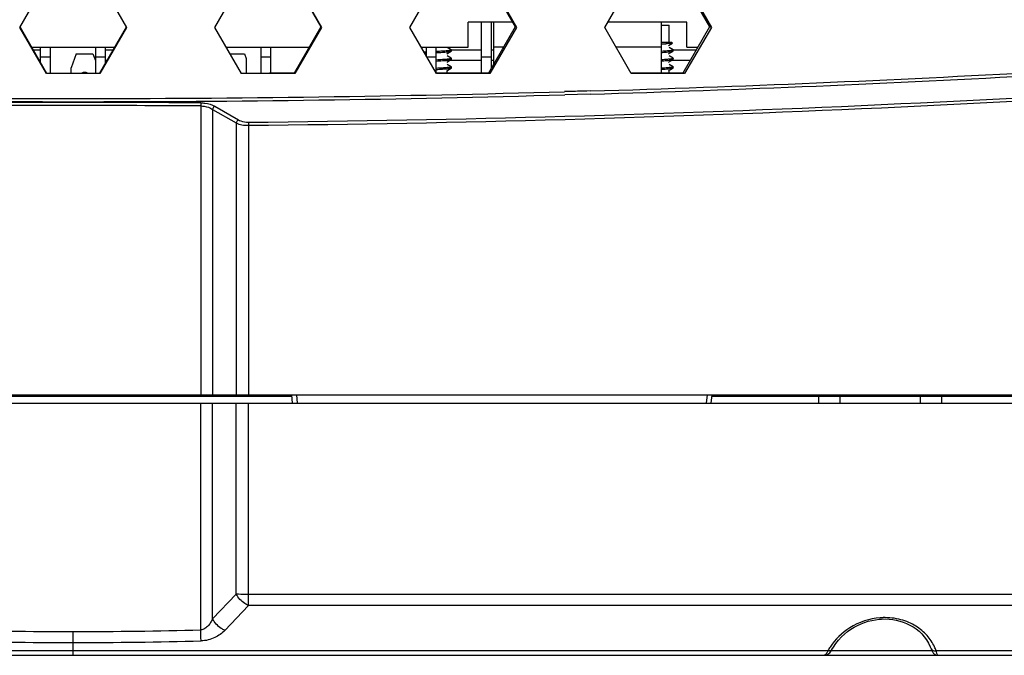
# Model space of a CAD drawing. Header units: millimetres. Extents: x 0 to 420, y 0 to 297.
# Tile 35 of 82: x 122 to 140, y 188 to 200. Entities that reach past the tile are written whole.
import ezdxf

# ---------------------------------------------------------------- set-up
doc = ezdxf.new("R2010")
doc.units = ezdxf.units.MM
doc.header["$LTSCALE"] = 23.1
doc.layers.get('0').update_dxf_attribs({"linetype": 'CONTINUOUS'})

msp = doc.modelspace()

# ---------------------------------------------------------------- linework, layer by layer
at = {"color": 7, "linetype": 'Continuous'}
for p, q in [((122.2665, 199.4316), (122.7428, 200.256)), ((123.6954, 200.256), (124.1718, 199.4316)), ((125.7464, 199.4316), (126.2236, 200.256)), ((127.1704, 200.2528), (127.6397, 199.4396)), ((127.176, 200.256), (127.6513, 199.4316)), ((129.2267, 199.4316), (129.7045, 200.256)), ((130.6415, 200.2474), (131.1074, 199.4396)), ((130.6564, 200.256), (131.1304, 199.4316)), ((132.7073, 199.4316), (133.1857, 200.256)), ((134.1126, 200.2421), (134.5751, 199.4395)), ((134.1366, 200.256), (134.6092, 199.4316)), ((130.2691, 199.0767), (130.2691, 199.5267)), ((131.0572, 199.5267), (130.2691, 199.5267)), ((130.5031, 199.5267), (130.5031, 198.6145)), ((130.6831, 198.7039), (130.6831, 199.5267)), ((130.7191, 199.5267), (130.7191, 198.7663)), ((134.1691, 199.5267), (132.7625, 199.5267)), ((133.7191, 198.6144), (133.7191, 199.5267)), ((134.1691, 199.0767), (134.1691, 199.5267)), ((122.7428, 198.6072), (122.2665, 199.4316)), ((122.2706, 199.434), (122.7428, 198.6167)), ((123.6954, 198.6167), (124.1676, 199.434)), ((124.1718, 199.4316), (123.6954, 198.6072)), ((126.2217, 198.6072), (125.7464, 199.4316)), ((127.6397, 199.4396), (127.1635, 198.6145)), ((127.6513, 199.4316), (127.1741, 198.6072)), ((127.6513, 199.4316), (127.6397, 199.4396)), ((129.7007, 198.6072), (129.2267, 199.4316)), ((131.1074, 199.4396), (130.6315, 198.6145)), ((131.1304, 199.4316), (130.6526, 198.6072)), ((131.1304, 199.4316), (131.1074, 199.4396)), ((133.18, 198.6072), (132.7073, 199.4316)), ((133.7191, 199.4703), (133.8541, 199.4703)), ((134.5751, 199.4395), (134.0997, 198.6144)), ((134.6092, 199.4316), (134.1309, 198.6072)), ((134.6092, 199.4316), (134.5751, 199.4395)), ((133.7191, 199.1703), (133.8991, 199.1703)), ((133.7191, 199.1403), (133.7944, 199.1403)), ((133.8454, 199.1093), (133.9167, 199.1507)), ((133.9172, 199.1522), (133.8991, 199.1703)), ((122.477, 199.0767), (123.9612, 199.0767)), ((122.6311, 199.0284), (122.505, 199.0284)), ((122.6311, 199.0767), (122.6311, 198.81)), ((122.8111, 198.6167), (122.8111, 199.0767)), ((123.2716, 198.9588), (123.1816, 198.7116)), ((123.2716, 198.9588), (123.5716, 198.9588)), ((123.5716, 198.9588), (123.6151, 198.8394)), ((123.6151, 199.0767), (123.6151, 198.6167)), ((123.7951, 198.7892), (123.7951, 199.0767)), ((123.9333, 199.0284), (123.7951, 199.0284)), ((125.951, 199.0767), (127.4303, 199.0767)), ((126.0189, 198.9588), (126.2746, 198.9588)), ((126.2746, 198.9588), (126.3046, 198.8764)), ((126.5671, 199.0767), (126.5671, 198.6149)), ((126.7471, 198.6145), (126.7471, 199.0767)), ((129.4307, 199.0767), (130.2691, 199.0767)), ((129.5191, 198.9903), (129.4815, 198.9884)), ((129.492, 198.9702), (129.5191, 198.9715)), ((129.5191, 199.0767), (129.5191, 198.923)), ((129.6991, 198.6145), (129.6991, 199.0767)), ((129.8855, 198.9593), (129.9671, 199.0067)), ((129.9671, 199.0302), (129.8941, 199.0725)), ((130.5031, 199.0284), (129.9691, 199.0284)), ((129.9691, 199.0091), (129.9691, 199.0278)), ((130.7191, 199.0284), (130.6831, 199.0284)), ((130.8982, 199.0767), (130.7191, 199.0767)), ((133.7191, 199.0767), (132.9108, 199.0767)), ((133.8454, 198.9593), (133.9271, 199.0067)), ((133.9271, 199.0302), (133.8541, 199.0725)), ((134.3383, 199.0284), (133.9291, 199.0284)), ((133.9291, 199.0091), (133.9291, 199.0278)), ((134.1691, 199.0767), (134.3661, 199.0767)), ((122.6091, 198.8481), (122.6311, 198.8481)), ((122.6311, 198.9084), (122.8111, 198.9084)), ((123.6151, 198.9084), (123.7951, 198.9084)), ((123.7951, 198.8481), (123.8291, 198.8481)), ((126.3046, 198.8762), (126.3046, 198.6167)), ((126.5671, 198.9084), (126.7471, 198.9084)), ((129.5275, 198.9084), (129.6991, 198.9084)), ((129.8855, 198.8093), (129.9671, 198.8567)), ((129.9671, 198.8802), (129.8941, 198.9225)), ((129.9523, 198.8481), (130.5031, 198.8481)), ((129.9691, 198.8591), (129.9691, 198.8778)), ((130.5031, 198.9084), (130.6831, 198.9084)), ((130.6831, 198.8481), (130.7191, 198.8481)), ((133.8454, 198.8093), (133.9271, 198.8567)), ((133.9271, 198.8802), (133.8541, 198.9225)), ((133.9123, 198.8481), (134.2344, 198.8481)), ((133.9291, 198.8591), (133.9291, 198.8778)), ((122.7428, 198.6072), (122.7428, 198.6167)), ((122.7428, 198.6167), (123.6954, 198.6167)), ((123.6954, 198.6072), (122.7428, 198.6072)), ((123.1816, 198.6167), (123.1816, 198.7114)), ((123.6954, 198.6072), (123.6954, 198.6167)), ((126.2162, 198.6167), (126.2412, 198.6167)), ((127.1741, 198.6072), (126.2217, 198.6072)), ((126.2412, 198.6167), (126.341, 198.6167)), ((127.1635, 198.6145), (126.7233, 198.6145)), ((127.1741, 198.6072), (127.1635, 198.6145)), ((130.6315, 198.6145), (129.7007, 198.6145)), ((130.6526, 198.6072), (129.7007, 198.6072)), ((129.8855, 198.6593), (129.9671, 198.7067)), ((129.9671, 198.7302), (129.8941, 198.7725)), ((129.908, 198.6145), (129.8941, 198.6225)), ((129.9691, 198.7091), (129.9691, 198.7278)), ((130.6526, 198.6072), (130.6315, 198.6145)), ((134.0997, 198.6144), (133.18, 198.6144)), ((134.1309, 198.6072), (133.18, 198.6072)), ((133.8454, 198.6593), (133.9271, 198.7067)), ((133.9271, 198.7302), (133.8541, 198.7725)), ((133.8682, 198.6144), (133.8541, 198.6225)), ((133.9291, 198.7091), (133.9291, 198.7278)), ((134.1309, 198.6072), (134.0997, 198.6144)), ((132.4516, 198.2996), (131.987, 198.287)), ((132.3838, 198.2958), (131.9873, 198.2845)), ((132.4518, 198.2978), (132.3838, 198.2958)), ((132.4483, 198.242), (131.9909, 198.2289)), ((125.4945, 198.0296), (125.4945, 192.8784)), ((125.7059, 197.9696), (125.7059, 192.8784)), ((125.7059, 197.9696), (126.1286, 197.7263)), ((125.7489, 198.0242), (126.1717, 197.7809)), ((126.1286, 197.7263), (126.1286, 192.8784)), ((126.3492, 197.6845), (126.3492, 192.8784)), ((91.5638, 192.8784), (154.8744, 192.8784)), ((127.1217, 192.8484), (119.3165, 192.8484)), ((127.1322, 192.7284), (127.1191, 192.8784)), ((127.2241, 192.7284), (127.211, 192.8784)), ((134.5317, 192.8784), (134.5185, 192.7284)), ((134.6157, 192.8784), (134.6026, 192.7284)), ((153.6091, 192.8484), (134.6131, 192.8484)), ((136.5214, 192.8484), (136.5214, 192.7284)), ((136.8999, 192.8484), (136.8999, 192.7284)), ((137.1691, 192.8784), (137.1691, 192.8484)), ((138.0691, 192.8784), (138.0691, 192.8484)), ((138.3384, 192.8484), (138.3384, 192.7284)), ((138.7169, 192.8484), (138.7169, 192.7284)), ((91.5863, 192.7284), (154.852, 192.7284)), ((125.4945, 188.6818), (125.4945, 192.7284)), ((125.7059, 188.8774), (125.7059, 192.7284)), ((126.1286, 189.3202), (126.1286, 192.7284)), ((126.3492, 189.3131), (126.3492, 192.7284)), ((126.1286, 189.3202), (125.7059, 188.8774)), ((149.8327, 189.3137), (126.3492, 189.3131)), ((126.3475, 189.1163), (125.9243, 188.6736)), ((149.8183, 189.1168), (126.3475, 189.1163)), ((143.0165, 189.1165), (136.3829, 189.1164)), ((123.2191, 188.2284), (123.2191, 188.6522)), ((92.9875, 188.2284), (153.4508, 188.2284)), ((136.6882, 188.3081), (109.7501, 188.3081)), ((136.7532, 188.3153), (138.5438, 188.3153)), ((136.7625, 188.3311), (136.7624, 188.3311)), ((149.3737, 188.3082), (138.6223, 188.3081)), ((138.6357, 188.2296), (138.6509, 188.2284))]:
    msp.add_line(p, q, dxfattribs=at)
at = {"color": 3, "linetype": 'Continuous'}
for p, q in [((133.8541, 199.1703), (133.8541, 199.4703)), ((129.8941, 198.9593), (129.8941, 198.9643)), ((133.8541, 199.1093), (133.8541, 199.1143)), ((133.8541, 198.9593), (133.8541, 198.9643)), ((129.8941, 198.8093), (129.8941, 198.8143)), ((133.8541, 198.8093), (133.8541, 198.8143)), ((129.8941, 198.6145), (129.8941, 198.6643)), ((133.8541, 198.6144), (133.8541, 198.6643))]:
    msp.add_line(p, q, dxfattribs=at)
at = {"color": 7, "linetype": 'Continuous'}
for points in [[(131.5594, 189.3131), (129.0016, 189.3129), (126.3492, 189.3131)], [(149.8327, 189.3137), (147.4812, 189.3135), (145.2031, 189.3135), (143.0272, 189.3135), (140.8702, 189.3133), (138.6612, 189.3133), (136.3901, 189.3132), (131.5594, 189.3131)], [(136.3829, 189.1164), (128.9985, 189.1163), (126.3475, 189.1163)], [(136.7624, 188.3311), (136.7869, 188.3732), (136.8308, 188.4387), (136.879, 188.4995), (136.9307, 188.5555), (136.9851, 188.6065), (137.0417, 188.6525), (137.0996, 188.6936), (137.1587, 188.7301), (137.2189, 188.7622), (137.2802, 188.7902), (137.3425, 188.8143), (137.4059, 188.8345), (137.4706, 188.8509), (137.5367, 188.8634), (137.6046, 188.8719), (137.6257, 188.8737)], [(137.6257, 188.8737), (137.6488, 188.8752), (137.7157, 188.8765), (137.7814, 188.8736), (137.8463, 188.8666), (137.9101, 188.8555), (137.9728, 188.8402), (138.0342, 188.8208), (138.0943, 188.7971), (138.1527, 188.7689), (138.2094, 188.7363), (138.2641, 188.699), (138.3161, 188.6569), (138.3651, 188.6101), (138.4103, 188.5588), (138.4511, 188.5032), (138.4871, 188.4435), (138.5177, 188.3802), (138.5324, 188.3432)], [(136.6265, 188.2284), (136.6318, 188.2286), (136.6521, 188.2315), (136.6717, 188.238), (136.6901, 188.2477), (136.707, 188.26), (136.7227, 188.275), (136.7376, 188.2926), (136.7521, 188.3133), (136.7625, 188.3311)], [(138.5324, 188.3432), (138.5334, 188.3407), (138.5388, 188.3267), (138.5444, 188.314), (138.5499, 188.3025), (138.5557, 188.2919), (138.5617, 188.2819), (138.5684, 188.2725), (138.576, 188.2632), (138.5849, 188.2543), (138.5955, 188.246), (138.6077, 188.2387), (138.6211, 188.2332), (138.6357, 188.2296)]]:
    msp.add_lwpolyline(points, dxfattribs=at)
for centre, radius, start, end in [((123.3764, 508.3829), 310.2736, 271.675475, 274.657384), ((123.3764, 508.2749), 310.1099, 271.677006, 274.658237), ((133.1914, 207.2028), 8.085, 273.74371, 274.27697), ((123.2567, 511.4328), 313.7078, 270.564625, 274.690583), ((123.2567, 511.5406), 313.8713, 270.564523, 274.689733), ((123.2191, 512.3894), 314.2272, 268.401028, 271.598979), ((123.2191, 512.4982), 314.3917, 268.4012, 271.598805), ((123.2191, -119.0471), 317.1405, 89.588788, 90.411212), ((123.2191, -118.861), 316.8988, 89.588613, 90.411387), ((137.7087, 187.7466), 1.1538, 91.73748, 94.20196), ((123.2195, 276.4293), 87.7771, 268.514406, 269.999774), ((123.2188, 276.4293), 87.7771, 270.000223, 271.485594), ((123.2195, 276.7987), 88.3428, 268.5197, 269.999776), ((123.2188, 276.7987), 88.3428, 270.000221, 271.4803), ((137.6106, 187.8041), 1.0511, 147.08632, 151.34627), ((137.8258, 188.0156), 0.8485, 20.16757, 25.46541)]:
    msp.add_arc(centre, radius, start, end, dxfattribs=at)
msp.add_ellipse((126.7129, 198.622), major_axis=(0.54, -0.0001), ratio=0.0138003, start_param=-2.3303554, end_param=-1.5515085, dxfattribs=at)
for points, knots in [([(133.9167, 199.1507), (133.9154, 199.1499), (133.9115, 199.149), (133.9041, 199.1477), (133.8932, 199.1464), (133.8792, 199.1452), (133.862, 199.144), (133.8334, 199.1423), (133.8106, 199.1411), (133.7944, 199.1403)], [0, 0, 0, 0, 0.0351519, 0.0970213, 0.1857557, 0.3008078, 0.441157, 0.6054929, 1, 1, 1, 1]), ([(133.9172, 199.1522), (133.9174, 199.152), (133.9177, 199.1512), (133.917, 199.1508), (133.9167, 199.1507)], [0, 0, 0, 0, 0.4225345, 1, 1, 1, 1]), ([(129.6991, 198.9813), (129.736, 198.9835), (129.8011, 198.9877), (129.8661, 198.9927), (129.8943, 198.9952)], [0, 0, 0, 0, 0.5668776, 1, 1, 1, 1]), ([(129.8942, 199.0139), (129.866, 199.0114), (129.8011, 199.0064), (129.736, 199.0022), (129.6992, 199)], [0, 0, 0, 0, 0.4331992, 1, 1, 1, 1]), ([(129.9691, 199.0278), (129.9691, 199.027), (129.9673, 199.0253), (129.9634, 199.0238), (129.9571, 199.0219), (129.9443, 199.0194), (129.923, 199.0166), (129.9046, 199.0149), (129.8942, 199.0139)], [0, 0, 0, 0, 0.0293966, 0.0841117, 0.1682548, 0.282003, 0.5911822, 1, 1, 1, 1]), ([(129.8943, 198.9952), (129.9032, 198.996), (129.9194, 198.9975), (129.9408, 199.0002), (129.9549, 199.0026), (129.963, 199.0049), (129.966, 199.006), (129.9671, 199.0067)], [0, 0, 0, 0, 0.3658222, 0.6584348, 0.872614, 0.9472267, 1, 1, 1, 1]), ([(129.9671, 199.0302), (129.9674, 199.03), (129.9683, 199.0294), (129.9691, 199.0285), (129.9691, 199.0278)], [0, 0, 0, 0, 0.3352054, 1, 1, 1, 1]), ([(129.9671, 199.0067), (129.9674, 199.0069), (129.9683, 199.0074), (129.9691, 199.0083), (129.9691, 199.0091)], [0, 0, 0, 0, 0.3352053, 1, 1, 1, 1]), ([(133.8542, 199.0139), (133.845, 199.0131), (133.8, 199.0093), (133.755, 199.0061), (133.7192, 199.0038)], [0, 0, 0, 0, 0.2044199, 1, 1, 1, 1]), ([(133.7193, 198.985), (133.7324, 198.9859), (133.7774, 198.9889), (133.8224, 198.9923), (133.8543, 198.9952)], [0, 0, 0, 0, 0.2920548, 1, 1, 1, 1]), ([(133.9291, 199.0278), (133.9291, 199.027), (133.9273, 199.0253), (133.9234, 199.0238), (133.9171, 199.0219), (133.9043, 199.0194), (133.883, 199.0166), (133.8646, 199.0149), (133.8542, 199.0139)], [0, 0, 0, 0, 0.0293971, 0.0841123, 0.1682553, 0.2820032, 0.5911826, 1, 1, 1, 1]), ([(133.8543, 198.9952), (133.8632, 198.996), (133.8794, 198.9975), (133.9007, 199.0002), (133.9149, 199.0026), (133.923, 199.0049), (133.926, 199.006), (133.9271, 199.0067)], [0, 0, 0, 0, 0.3658207, 0.6584332, 0.8726126, 0.9472258, 1, 1, 1, 1]), ([(133.9271, 199.0302), (133.9274, 199.03), (133.9283, 199.0294), (133.9291, 199.0285), (133.9291, 199.0278)], [0, 0, 0, 0, 0.3352054, 1, 1, 1, 1]), ([(133.9271, 199.0067), (133.9274, 199.0069), (133.9283, 199.0074), (133.9291, 199.0083), (133.9291, 199.0091)], [0, 0, 0, 0, 0.3352053, 1, 1, 1, 1]), ([(129.6991, 198.8313), (129.736, 198.8335), (129.8011, 198.8377), (129.8661, 198.8427), (129.8943, 198.8452)], [0, 0, 0, 0, 0.5668776, 1, 1, 1, 1]), ([(129.8942, 198.8639), (129.866, 198.8614), (129.8011, 198.8564), (129.736, 198.8522), (129.6992, 198.85)], [0, 0, 0, 0, 0.4331992, 1, 1, 1, 1]), ([(129.9691, 198.8778), (129.9691, 198.877), (129.9673, 198.8753), (129.9634, 198.8738), (129.9571, 198.8719), (129.9443, 198.8694), (129.923, 198.8666), (129.9046, 198.8649), (129.8942, 198.8639)], [0, 0, 0, 0, 0.0293966, 0.0841117, 0.1682548, 0.282003, 0.5911822, 1, 1, 1, 1]), ([(129.8943, 198.8452), (129.9032, 198.846), (129.9194, 198.8475), (129.9408, 198.8502), (129.9549, 198.8526), (129.963, 198.8549), (129.966, 198.856), (129.9671, 198.8567)], [0, 0, 0, 0, 0.3658222, 0.6584348, 0.872614, 0.9472267, 1, 1, 1, 1]), ([(129.9671, 198.8802), (129.9674, 198.88), (129.9683, 198.8794), (129.9691, 198.8785), (129.9691, 198.8778)], [0, 0, 0, 0, 0.3352054, 1, 1, 1, 1]), ([(129.9671, 198.8567), (129.9674, 198.8569), (129.9683, 198.8574), (129.9691, 198.8583), (129.9691, 198.8591)], [0, 0, 0, 0, 0.3352053, 1, 1, 1, 1]), ([(133.8542, 198.8639), (133.845, 198.8631), (133.8, 198.8593), (133.755, 198.8561), (133.7192, 198.8538)], [0, 0, 0, 0, 0.2044199, 1, 1, 1, 1]), ([(133.7193, 198.835), (133.7324, 198.8359), (133.7774, 198.8389), (133.8224, 198.8423), (133.8543, 198.8452)], [0, 0, 0, 0, 0.2920548, 1, 1, 1, 1]), ([(133.9291, 198.8778), (133.9291, 198.877), (133.9273, 198.8753), (133.9234, 198.8738), (133.9171, 198.8719), (133.9043, 198.8694), (133.883, 198.8666), (133.8646, 198.8649), (133.8542, 198.8639)], [0, 0, 0, 0, 0.0293971, 0.0841123, 0.1682553, 0.2820032, 0.5911826, 1, 1, 1, 1]), ([(133.8543, 198.8452), (133.8632, 198.846), (133.8794, 198.8475), (133.9007, 198.8502), (133.9149, 198.8526), (133.923, 198.8549), (133.926, 198.856), (133.9271, 198.8567)], [0, 0, 0, 0, 0.3658207, 0.6584332, 0.8726126, 0.9472258, 1, 1, 1, 1]), ([(133.9271, 198.8802), (133.9274, 198.88), (133.9283, 198.8794), (133.9291, 198.8785), (133.9291, 198.8778)], [0, 0, 0, 0, 0.3352054, 1, 1, 1, 1]), ([(133.9271, 198.8567), (133.9274, 198.8569), (133.9283, 198.8574), (133.9291, 198.8583), (133.9291, 198.8591)], [0, 0, 0, 0, 0.3352053, 1, 1, 1, 1]), ([(123.4708, 198.617), (123.4556, 198.6243), (123.4216, 198.6339), (123.3877, 198.6243), (123.3725, 198.617)], [0, 0, 0, 0, 0.5000003, 1, 1, 1, 1]), ([(129.6991, 198.6813), (129.736, 198.6835), (129.8011, 198.6877), (129.8661, 198.6927), (129.8943, 198.6952)], [0, 0, 0, 0, 0.5668776, 1, 1, 1, 1]), ([(129.8942, 198.7139), (129.866, 198.7114), (129.8011, 198.7064), (129.736, 198.7022), (129.6992, 198.7)], [0, 0, 0, 0, 0.4331992, 1, 1, 1, 1]), ([(129.9691, 198.7278), (129.9691, 198.727), (129.9673, 198.7253), (129.9634, 198.7238), (129.9571, 198.7219), (129.9443, 198.7194), (129.923, 198.7166), (129.9046, 198.7149), (129.8942, 198.7139)], [0, 0, 0, 0, 0.0293966, 0.0841117, 0.1682548, 0.282003, 0.5911822, 1, 1, 1, 1]), ([(129.8943, 198.6952), (129.9032, 198.696), (129.9194, 198.6975), (129.9408, 198.7002), (129.9549, 198.7026), (129.963, 198.7049), (129.966, 198.706), (129.9671, 198.7067)], [0, 0, 0, 0, 0.3658222, 0.6584348, 0.872614, 0.9472267, 1, 1, 1, 1]), ([(129.9671, 198.7302), (129.9674, 198.73), (129.9683, 198.7294), (129.9691, 198.7285), (129.9691, 198.7278)], [0, 0, 0, 0, 0.3352054, 1, 1, 1, 1]), ([(129.9671, 198.7067), (129.9674, 198.7069), (129.9683, 198.7074), (129.9691, 198.7083), (129.9691, 198.7091)], [0, 0, 0, 0, 0.3352053, 1, 1, 1, 1]), ([(133.8542, 198.7139), (133.845, 198.7131), (133.8, 198.7093), (133.755, 198.7061), (133.7192, 198.7038)], [0, 0, 0, 0, 0.2044199, 1, 1, 1, 1]), ([(133.7193, 198.685), (133.7324, 198.6859), (133.7774, 198.6889), (133.8224, 198.6923), (133.8543, 198.6952)], [0, 0, 0, 0, 0.2920548, 1, 1, 1, 1]), ([(133.9291, 198.7278), (133.9291, 198.727), (133.9273, 198.7253), (133.9234, 198.7238), (133.9171, 198.7219), (133.9043, 198.7194), (133.883, 198.7166), (133.8646, 198.7149), (133.8542, 198.7139)], [0, 0, 0, 0, 0.0293971, 0.0841123, 0.1682553, 0.2820032, 0.5911826, 1, 1, 1, 1]), ([(133.8543, 198.6952), (133.8632, 198.696), (133.8794, 198.6975), (133.9007, 198.7002), (133.9149, 198.7026), (133.923, 198.7049), (133.926, 198.706), (133.9271, 198.7067)], [0, 0, 0, 0, 0.3658207, 0.6584332, 0.8726126, 0.9472258, 1, 1, 1, 1]), ([(133.9271, 198.7302), (133.9274, 198.73), (133.9283, 198.7294), (133.9291, 198.7285), (133.9291, 198.7278)], [0, 0, 0, 0, 0.3352054, 1, 1, 1, 1]), ([(133.9271, 198.7067), (133.9274, 198.7069), (133.9283, 198.7074), (133.9291, 198.7083), (133.9291, 198.7091)], [0, 0, 0, 0, 0.3352053, 1, 1, 1, 1]), ([(125.4952, 198.0852), (125.4951, 198.0818), (125.4947, 198.0633), (125.4946, 198.0447), (125.4945, 198.0296)], [0, 0, 0, 0, 0.1831314, 1, 1, 1, 1]), ([(125.4952, 198.0852), (125.5192, 198.085), (125.6064, 198.0795), (125.6939, 198.0558), (125.7489, 198.0242)], [0, 0, 0, 0, 0.2741272, 1, 1, 1, 1]), ([(125.4945, 198.0296), (125.5146, 198.0294), (125.5881, 198.0239), (125.6615, 197.9997), (125.7059, 197.9696)], [0, 0, 0, 0, 0.273327, 1, 1, 1, 1]), ([(125.7489, 198.0242), (125.7439, 198.022), (125.7239, 198.0092), (125.7103, 197.9872), (125.7059, 197.9696)], [0, 0, 0, 0, 0.2318677, 1, 1, 1, 1]), ([(126.1717, 197.7809), (126.1666, 197.7787), (126.1466, 197.7659), (126.133, 197.7439), (126.1286, 197.7263)], [0, 0, 0, 0, 0.2318635, 1, 1, 1, 1]), ([(126.1286, 197.7263), (126.1601, 197.7115), (126.2333, 197.6904), (126.3087, 197.6842), (126.3492, 197.6845)], [0, 0, 0, 0, 0.4623006, 1, 1, 1, 1]), ([(126.1717, 197.7809), (126.1833, 197.7742), (126.2387, 197.7487), (126.3008, 197.7398), (126.3481, 197.7402)], [0, 0, 0, 0, 0.2210258, 1, 1, 1, 1]), ([(126.3481, 197.7402), (126.3483, 197.7368), (126.3488, 197.7183), (126.3491, 197.6997), (126.3492, 197.6845)], [0, 0, 0, 0, 0.1831499, 1, 1, 1, 1]), ([(126.3492, 189.3131), (126.3289, 189.313), (126.2553, 189.3136), (126.1817, 189.3159), (126.1286, 189.3202)], [0, 0, 0, 0, 0.2764862, 1, 1, 1, 1]), ([(126.3475, 189.1163), (126.3249, 189.1261), (126.2367, 189.1752), (126.1641, 189.2529), (126.1286, 189.3202)], [0, 0, 0, 0, 0.2451379, 1, 1, 1, 1]), ([(126.3475, 189.1163), (126.3478, 189.1301), (126.3488, 189.1957), (126.3491, 189.2613), (126.3492, 189.3131)], [0, 0, 0, 0, 0.2113316, 1, 1, 1, 1]), ([(125.7059, 188.8774), (125.6958, 188.8554), (125.6731, 188.8122), (125.6293, 188.7522), (125.5717, 188.7011), (125.5207, 188.6831), (125.4945, 188.6818)], [0, 0, 0, 0, 0.2406876, 0.4856226, 0.7378791, 1, 1, 1, 1]), ([(125.9243, 188.6736), (125.9017, 188.6835), (125.8137, 188.7326), (125.7413, 188.8102), (125.7059, 188.8774)], [0, 0, 0, 0, 0.2451546, 1, 1, 1, 1]), ([(137.6241, 188.8974), (137.4334, 188.8834), (137.0807, 188.7679), (136.817, 188.5125), (136.7281, 188.3752)], [0, 0, 0, 0, 0.5391112, 1, 1, 1, 1]), ([(138.5919, 188.3804), (138.5577, 188.4521), (138.4643, 188.5929), (138.2592, 188.7647), (137.9872, 188.8806), (137.7806, 188.9032), (137.6737, 188.9)], [0, 0, 0, 0, 0.2141165, 0.4487308, 0.7116981, 1, 1, 1, 1]), ([(125.501, 188.4854), (125.5004, 188.4992), (125.4978, 188.5646), (125.4959, 188.6301), (125.4945, 188.6818)], [0, 0, 0, 0, 0.2113453, 1, 1, 1, 1]), ([(125.9243, 188.6736), (125.8734, 188.6204), (125.7431, 188.5256), (125.5847, 188.4875), (125.501, 188.4854)], [0, 0, 0, 0, 0.4679596, 1, 1, 1, 1]), ([(136.6882, 188.3081), (136.6797, 188.2874), (136.6661, 188.2578), (136.6381, 188.2284), (136.6259, 188.2284)], [0, 0, 0, 0, 0.6471837, 1, 1, 1, 1]), ([(136.7624, 188.3311), (136.7566, 188.3204), (136.7314, 188.3033), (136.7029, 188.3049), (136.6882, 188.3081)], [0, 0, 0, 0, 0.4455817, 1, 1, 1, 1]), ([(138.5324, 188.3432), (138.5377, 188.3288), (138.5676, 188.3037), (138.6038, 188.3042), (138.6223, 188.3081)], [0, 0, 0, 0, 0.4485559, 1, 1, 1, 1]), ([(138.6358, 188.2581), (138.6347, 188.2615), (138.6296, 188.278), (138.6253, 188.2948), (138.6223, 188.3081)], [0, 0, 0, 0, 0.2104911, 1, 1, 1, 1]), ([(138.6509, 188.2284), (138.6497, 188.2284), (138.647, 188.2312), (138.6417, 188.2407), (138.6382, 188.2505), (138.6358, 188.2581)], [0, 0, 0, 0, 0.1025324, 0.2992808, 1, 1, 1, 1])]:
    msp.add_open_spline(points, degree=3, knots=knots, dxfattribs=at)

doc.saveas('drawing.dxf')
